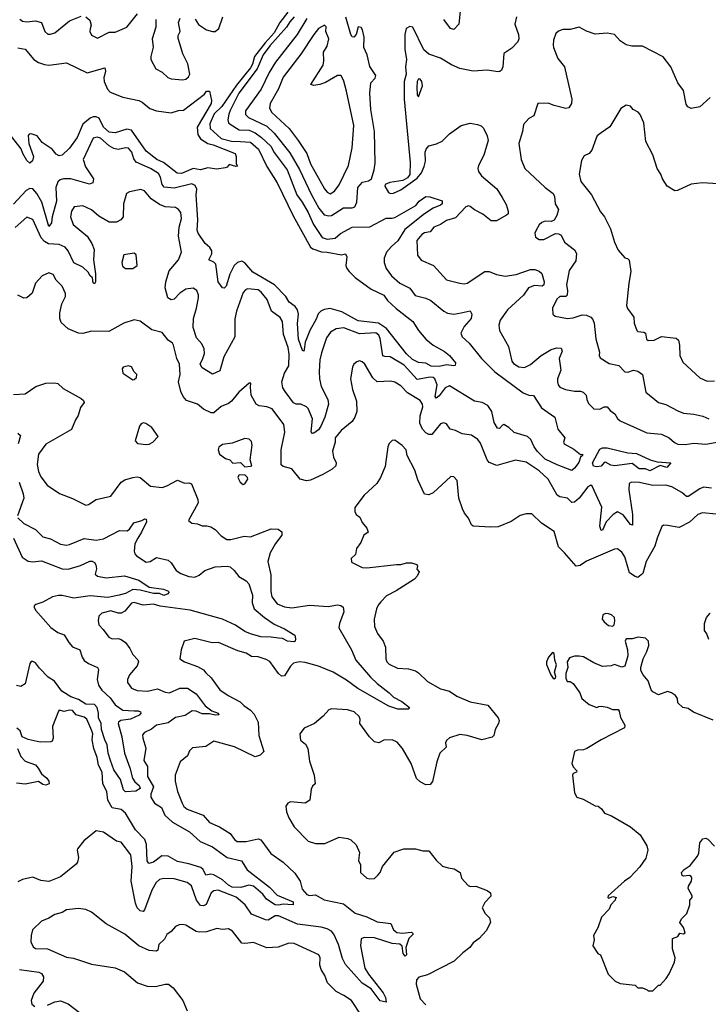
# Model space of a CAD drawing. Extents: x 2293878 to 2522763, y 823964 to 1006972.
# Tile 163 of 256: x 2347697 to 2352372, y 951079 to 957765. Entities that reach past the tile are written whole.
import ezdxf

# ---------------------------------------------------------------- set-up
doc = ezdxf.new("R2010")
doc.units = 0

msp = doc.modelspace()

# ---------------------------------------------------------------- linework, layer by layer
at = {"layer": '0CON20XD'}
for points in [[(2349517.7, 957815), (2349462.8, 957745), (2349425, 957675.6), (2349362.6, 957607.4), (2349290.7, 957515), (2349277.9, 957462.1), (2349265, 957438.3), (2349169, 957321), (2349068.7, 957175), (2349016.8, 957125), (2348986.9, 957056.9), (2348989.7, 957025), (2349065, 956958.4), (2349135, 956939.4), (2349195, 956937.6), (2349263.1, 956933.1), (2349317.2, 956885), (2349375, 956768.9), (2349445, 956657.9), (2349553.4, 956433.4), (2349670.3, 956220.3), (2349687.8, 956207.8), (2349745, 956187.6), (2349785, 956186.2), (2349882.5, 956167.5), (2349910, 956175), (2349917.5, 956155), (2349911.2, 956095), (2349918, 956075), (2349934, 956055), (2349974.7, 956014.7), (2350083.8, 955933.8), (2350168.4, 955895), (2350195, 955858.4), (2350253.1, 955803.1), (2350365.7, 955715), (2350404, 955655), (2350454.3, 955594.3), (2350503.9, 955553.9), (2350580.9, 955510.9), (2350615, 955483.8), (2350656.7, 955435), (2350653.6, 955416.4), (2350645, 955413.3), (2350595, 955420.8), (2350545, 955410), (2350491.8, 955411.8), (2350455, 955432), (2350405, 955437.5), (2350365, 955456.6), (2350323.9, 955495), (2350188.2, 955668.2), (2350134.1, 955704.1), (2349995, 955720.9), (2349885, 955781), (2349805, 955803.2), (2349765, 955797.3), (2349740.7, 955785), (2349723.2, 955766.8), (2349709.1, 955730.9), (2349667.1, 955655), (2349635.3, 955575), (2349629.2, 955525), (2349625, 955514), (2349617.5, 955517.5), (2349588.8, 955595), (2349582.5, 955702.5), (2349589.8, 955765), (2349584.1, 955794.1), (2349567.8, 955817.8), (2349527, 955847), (2349503.7, 955885), (2349426, 955965), (2349280.1, 956050.1), (2349225, 956113.3), (2349205, 956124.4), (2349175, 956116.5), (2349154.1, 956095.9), (2349122.7, 956037.3), (2349097.9, 955955), (2349085, 955941.4), (2349073.5, 955943.5), (2349044.5, 955985), (2349027.5, 956105), (2349015, 956118.1), (2348982, 956135), (2349000.9, 956175), (2349001.1, 956195), (2348988.3, 956218.3), (2348955.8, 956245.8), (2348908.1, 956315), (2348900.9, 956335), (2348905.3, 956405), (2348895.4, 956574.6), (2348899.5, 956615), (2348889.4, 956639.4), (2348865, 956650.4), (2348745, 956620), (2348677.6, 956627.6), (2348663.4, 956645), (2348651.8, 956695), (2348639.6, 956719.6), (2348585, 956754.7), (2348487.3, 956797.3), (2348470.8, 956820.8), (2348459.1, 956865), (2348435, 956892.9), (2348415, 956894.4), (2348365, 956883.9), (2348335, 956890), (2348305, 956907.1), (2348245, 956960.5), (2348223.2, 956966.8), (2348195, 956960), (2348127.5, 956815), (2348143.2, 956765), (2348197.8, 956685), (2348193.1, 956656.9), (2348171.1, 956648.9), (2348045, 956683.2), (2347995, 956683.2), (2347972.4, 956677.6), (2347955.3, 956664.7), (2347943.2, 956625), (2347946.5, 956533.5), (2347916.9, 956425), (2347913.8, 956385), (2347895, 956359.4), (2347847.7, 956525), (2347812.5, 956585), (2347785, 956616.5), (2347765, 956617.7), (2347740, 956605), (2347655, 956513.1)], [(2350690, 957845), (2350677.5, 957735), (2350645, 957698), (2350622, 957705), (2350577.5, 957765)], [(2349561.1, 957785), (2349530.1, 957749.9), (2349509.4, 957715), (2349395, 957586.1), (2349350.4, 957525), (2349310, 957430), (2349185, 957266.1), (2349127, 957147), (2349116.6, 957123.4), (2349110.8, 957085), (2349115.4, 957065.4), (2349124.9, 957054.9), (2349187.5, 957017.5), (2349255, 957013.9), (2349295, 956996.2), (2349338.5, 956965), (2349402.5, 956905), (2349424, 956864), (2349512, 956745), (2349578.7, 956575), (2349615, 956525.7), (2349655.8, 956455), (2349691.1, 956375), (2349750, 956285), (2349785, 956275.2), (2349839.1, 956280.9), (2349875, 956311.9), (2349955, 956356.7), (2350075, 956357.5), (2350185, 956417.1), (2350225, 956416.2), (2350245, 956422.2), (2350386.2, 956503.8), (2350408.5, 956531.5), (2350455, 956563.1), (2350482.6, 956562.6), (2350565.5, 956535.5), (2350565.6, 956515), (2350555, 956505.7), (2350505, 956483.8), (2350444.4, 956445.6), (2350311, 956339), (2350265, 956262.1), (2350222, 956225), (2350188.5, 956185), (2350171.5, 956145), (2350170.5, 956115), (2350184.2, 956075), (2350222.5, 956025), (2350277.5, 955975), (2350345, 955940.8), (2350382.2, 955892.2), (2350455, 955872.7), (2350487.6, 955857.6), (2350575.8, 955785.8), (2350601.9, 955771.9), (2350645, 955764.7), (2350693.7, 955773.7), (2350755, 955788), (2350767.5, 955765), (2350761.5, 955735), (2350715, 955680.6), (2350691.1, 955635), (2350700.5, 955610.5), (2350747.7, 955567.7), (2350833.6, 955465), (2350923.2, 955373.2), (2351115, 955231.8), (2351155, 955216), (2351185, 955212), (2351240, 955130), (2351330, 955065), (2351351.1, 954985), (2351398, 954925), (2351390, 954895), (2351394.5, 954885), (2351459.2, 954849.2), (2351505, 954812.5), (2351517.5, 954815), (2351517.5, 954805), (2351505, 954793.3), (2351492.4, 954757.6), (2351465, 954720), (2351445, 954703.1), (2351347.1, 954742.9), (2351265, 954781.2), (2351213.7, 954833.7), (2351190.4, 954865), (2351166.8, 954915), (2351145, 954935.2), (2351055, 954960.7), (2351017.8, 954995), (2350985, 955015.2), (2350975, 955012), (2350955, 954989.3), (2350941.2, 954991.2), (2350918.9, 955028.9), (2350902.3, 955105), (2350875, 955145.2), (2350836, 955165), (2350785.3, 955175.3), (2350615, 955279.2), (2350585.3, 955265), (2350545, 955209.6), (2350523.9, 955193.9), (2350517.1, 955207.1), (2350530.5, 955285), (2350515, 955325.3), (2350504.4, 955334.4), (2350485, 955338.3), (2350395, 955322.5), (2350307.7, 955417.7), (2350212, 955475), (2350175, 955476.7), (2350163.2, 955483.2), (2350145, 955599.2), (2350135, 955621.8), (2350115, 955637.6), (2350005, 955632.6), (2349898.5, 955671.5), (2349844.6, 955665.4), (2349807.8, 955642.2), (2349781.1, 955605), (2349745, 955503.3), (2349735.4, 955454.6), (2349730.6, 955375), (2349732.5, 955325), (2349744.7, 955274.7), (2349788.2, 955185), (2349793.5, 955155), (2349767.6, 955065), (2349742.1, 955005), (2349725, 954979.6), (2349695, 954956.4), (2349685, 954955.4), (2349675.3, 954965.3), (2349686, 955055), (2349656.5, 955125), (2349645, 955136.7), (2349605, 955153.1), (2349574.5, 955154.5), (2349555, 955162.9), (2349498.9, 955238.9), (2349483.1, 955265), (2349476.5, 955305), (2349495, 955363.8), (2349525.4, 955414.6), (2349525.8, 955494.2), (2349519.4, 955539.4), (2349488, 955628), (2349480.9, 955715), (2349465, 955743.3), (2349405.8, 955785.8), (2349377.1, 955865), (2349336.5, 955915), (2349315, 955929.6), (2349243.7, 955936.3), (2349229.2, 955930.8), (2349215, 955912.5), (2349169.1, 955785), (2349157.2, 955732.8), (2349157.7, 955612.3), (2349081.8, 955475), (2349055, 955380), (2349005, 955358), (2348935, 955401.4), (2348922.9, 955425), (2348941.1, 955465), (2348951.4, 955498.6), (2348949.2, 955529.2), (2348933.6, 955563.6), (2348898.1, 955605), (2348875.5, 955675), (2348876.2, 955735), (2348897.5, 955805), (2348910, 955875), (2348910.4, 955895), (2348898.9, 955925), (2348875, 955942.2), (2348825, 955934.5), (2348785, 955908.8), (2348745, 955867.1), (2348725, 955861.8), (2348703.6, 955875), (2348684.5, 955945), (2348689.1, 955985), (2348710.7, 956059.3), (2348775.2, 956134.8), (2348794.4, 956185), (2348774.2, 956295), (2348780.5, 956355), (2348796.6, 956415), (2348791.2, 956455), (2348776, 956476), (2348755, 956488.5), (2348685, 956494), (2348645, 956510.7), (2348589, 956549), (2348545, 956602.9), (2348518.3, 956611.7), (2348443.1, 956596.9), (2348423.1, 956585), (2348401.8, 956515), (2348398.5, 956425), (2348384.2, 956405), (2348355, 956390.9), (2348305, 956389.6), (2348235, 956431.5), (2348185, 956474.5), (2348125, 956501.8), (2348066.5, 956493.5), (2348047.5, 956465), (2348042.3, 956425), (2348060, 956375), (2348155.3, 956295.3), (2348186.4, 956245), (2348202.9, 956205), (2348198.5, 956135), (2348211.4, 956038.6), (2348211.4, 955985), (2348205, 955970), (2348195, 955978.8), (2348190.8, 956010.8), (2348175, 956024.4), (2348161.1, 956051.1), (2348125, 956085.4), (2348064.7, 956114.7), (2348025.2, 956195.2), (2348005, 956220.9), (2347965, 956237.7), (2347892.7, 956242.7), (2347865, 956258.8), (2347843.5, 956283.5), (2347785, 956408.6), (2347745, 956424.2), (2347665, 956353.1)], [(2347697.4, 957767.4), (2347715, 957755.4), (2347745, 957751.1), (2347805, 957757.1), (2347845, 957745.6), (2347868.1, 957685), (2347887.3, 957667.3), (2347905, 957665.5), (2347935, 957676.4), (2348035, 957757.1), (2348115, 957788.6)], [(2348145, 957784), (2348172.1, 957762.1), (2348182.5, 957727.5), (2348175, 957702.5), (2348172.5, 957685), (2348185, 957660), (2348225, 957640), (2348305, 957679.2), (2348345, 957680.6), (2348425, 957713.1), (2348496.1, 957803.9)], [(2348622, 957765), (2348621.3, 957715), (2348595.7, 957635), (2348602.7, 957577.3), (2348586.7, 957515), (2348587.5, 957495), (2348622, 957432), (2348665, 957408), (2348702, 957372), (2348725, 957362.5), (2348805, 957355.6), (2348825, 957361.4), (2348843.3, 957376.7), (2348852.7, 957395), (2348838, 957465), (2348805, 957532.5), (2348787, 957593), (2348773.9, 957636.1), (2348773.3, 957656.7), (2348785.7, 957684.3), (2348775.6, 957745), (2348785.4, 957775)], [(2348888.4, 957768.4), (2348912, 957732), (2348964.7, 957694.7), (2349005, 957683.8), (2349025, 957685.5), (2349049.5, 957705), (2349076.1, 957785)], [(2349646.6, 957773.4), (2349581.3, 957665), (2349434, 957476), (2349390, 957405), (2349337, 957293), (2349230, 957145), (2349231, 957121), (2349249.6, 957099.6), (2349375, 957041.1), (2349425, 956993.4), (2349531.1, 956861.1), (2349597.2, 956747.2), (2349677.7, 956575), (2349727.2, 956485), (2349765, 956440), (2349795, 956432.3)], [(2349795, 956432.3), (2349815, 956434.5), (2349895, 956487.5), (2349955, 956486.2), (2349972, 956495), (2349985.4, 956525), (2349993.8, 956625), (2350025, 956662), (2350065, 956670), (2350085, 956684.3), (2350104.7, 956745), (2350110.4, 956789.6), (2350105.2, 957005), (2350080.4, 957155), (2350073.2, 957266.8), (2350080, 957335), (2350111.3, 957368.7), (2350115.3, 957385), (2350075, 957447.5), (2350055.3, 957525.3), (2350034.5, 957575), (2350036.5, 957645), (2350025, 957695.8), (2350015, 957712.5), (2349995, 957717.1), (2349980.6, 957665), (2349965, 957645.8), (2349955, 957647.5), (2349944.2, 957664.2), (2349911.7, 957781.7)], [(2351069.4, 957785), (2351058.1, 957735), (2351083.8, 957665), (2351086.1, 957633.9), (2351080, 957615), (2351038.9, 957571.1), (2350984.5, 957535.5), (2350976.4, 957443.6), (2350968.7, 957421.3), (2350957.9, 957412.1), (2350945, 957410.8), (2350871.7, 957421.7), (2350775, 957415.6), (2350685, 957433.5), (2350628.6, 957458.6), (2350555, 957504.5), (2350475, 957530.4), (2350440.9, 957560.9), (2350366.2, 957715), (2350345, 957718.1), (2350321.4, 957705), (2350310.8, 957665), (2350312.2, 957565), (2350322.5, 957495), (2350316.1, 957445), (2350320.8, 957395), (2350307.5, 957345), (2350307.4, 957225), (2350348, 956795), (2350346.6, 956713.4), (2350329.9, 956690.1), (2350298.3, 956671.7), (2350209.7, 956660.3), (2350178.8, 956645), (2350176.7, 956635), (2350201.7, 956591.7), (2350215, 956584), (2350235, 956585.8), (2350285, 956609.2), (2350395, 956687.9), (2350425.2, 956724.8), (2350442.4, 956767.6), (2350451.2, 956805), (2350450.4, 956865), (2350456.9, 956885), (2350475, 956908.6), (2350527.9, 956922.1), (2350565, 956939.5), (2350615, 956989.4), (2350695, 957046.9), (2350755, 957061.4), (2350805, 957054), (2350830, 957045), (2350847, 957027), (2350872, 956975), (2350877.1, 956945), (2350848.9, 956845), (2350811.5, 956775), (2350807.3, 956755), (2350811.5, 956735), (2350832.9, 956705), (2350936, 956616), (2350973, 956557), (2350998.9, 956508.9), (2351014.2, 956465), (2351014, 956446), (2351002.9, 956437.1), (2350935, 956400), (2350897.9, 956397.9), (2350841.4, 956445), (2350784.1, 956474.1), (2350755, 956496.7), (2350745, 956500.6), (2350726.2, 956495), (2350655, 956420), (2350595, 956402.2), (2350555, 956374.1), (2350508.6, 956355), (2350485, 956323.1), (2350445, 956317.3), (2350427.9, 956305), (2350393.1, 956265), (2350396.8, 956166.8), (2350422.2, 956132.2), (2350507.5, 956095), (2350595, 955999.2), (2350685.8, 955975.8), (2350715, 955971.4), (2350735, 955975.7), (2350855, 956055.5), (2350885, 956055.5), (2350935, 956033.5), (2350993.6, 956023.6), (2351068.8, 956035), (2351165, 956067.8), (2351195, 956068.9), (2351225, 956056.5), (2351241.9, 956041.9), (2351257.9, 955985), (2351254.7, 955965.3), (2351245, 955954.7), (2351191.3, 955958.7), (2351151.4, 955945), (2351117.3, 955895), (2351008.1, 955795), (2350960, 955725), (2350951.2, 955691.2), (2350955.6, 955655), (2351015.4, 955545), (2351038.9, 955445), (2351049.8, 955429.8), (2351085, 955406.7), (2351125, 955402.2), (2351165, 955422.5), (2351238.1, 955485), (2351305.8, 955525), (2351345, 955537.1), (2351374.5, 955534.5), (2351380, 955515), (2351360.9, 955465), (2351370.9, 955385), (2351349.4, 955325), (2351348.6, 955305), (2351352.9, 955285), (2351365, 955269.2), (2351402.6, 955252.6), (2351465, 955241.9), (2351505, 955241.9), (2351523.3, 955235), (2351542.5, 955215), (2351547.1, 955185), (2351559.3, 955159.3), (2351595, 955122.5), (2351635, 955120), (2351665, 955135.4), (2351685, 955135.7), (2351705, 955110.8), (2351737.9, 955087.9), (2351756.6, 955056.6), (2351775, 955040.8), (2351955, 954959.2), (2352055, 954950.3), (2352106.1, 954926.1), (2352143.3, 954893.3), (2352165, 954882.7), (2352215, 954880.4), (2352275, 954888.5), (2352355, 954881.3), (2352445, 954898.2)], [(2349805, 956583.1), (2349835, 956601.2), (2349865, 956643.5), (2349928.8, 956775), (2349953.3, 956895), (2349965.2, 957045.2), (2349915, 957280), (2349897.4, 957347.4), (2349881.7, 957381.7), (2349875, 957386.7), (2349855, 957385.4), (2349772.5, 957337.5), (2349735, 957324.3), (2349695, 957317.7), (2349674.4, 957325), (2349757.3, 957455), (2349762.1, 957485), (2349758.8, 957545), (2349783.5, 957585), (2349795.6, 957635), (2349776.4, 957685), (2349776.9, 957716.9), (2349766.9, 957726.9), (2349726.5, 957705), (2349694, 957664), (2349605, 957530.8), (2349486.9, 957375), (2349453.2, 957295), (2349398.2, 957195), (2349392.3, 957165), (2349409.6, 957135), (2349526.5, 957026.5), (2349588.3, 956945), (2349645.8, 956855.8), (2349671.9, 956785), (2349766.8, 956616.8), (2349785, 956592.7), (2349805, 956583.1)], [(2352385, 957236.7), (2352315, 957172.5), (2352255, 957162.5), (2352233.6, 957173.6), (2352221.7, 957191.7), (2352204, 957285), (2352165.5, 957335.5), (2352117.5, 957445), (2352065, 957512.5), (2351925, 957584.2), (2351854.2, 957584.2), (2351815, 957594), (2351775, 957622), (2351735, 957664.3), (2351685, 957674.2), (2351605, 957665.7), (2351545, 957685.8), (2351495, 957713.1), (2351435, 957698.9), (2351385, 957697.1), (2351355, 957686.2), (2351338.3, 957671.7), (2351322, 957625), (2351320, 957595), (2351321.2, 957575), (2351351.4, 957501.4), (2351395.6, 957445.6), (2351445.7, 957225), (2351444, 957195), (2351425, 957166.7), (2351405, 957162.5), (2351325, 957181.5), (2351285, 957198.2), (2351213.9, 957196.1), (2351187.5, 957112.5), (2351155, 957093.3), (2351118.1, 957051.9), (2351111.9, 957005), (2351086.7, 956925), (2351101.4, 956815), (2351126.7, 956755), (2351265, 956625.7), (2351319.2, 956585), (2351327.5, 956565), (2351332, 956515), (2351356, 956475), (2351344, 956435), (2351326.7, 956403.3), (2351305, 956394.2), (2351265, 956395.6), (2351242.4, 956387.6), (2351225, 956372.5), (2351202.7, 956335), (2351195.6, 956315), (2351198.9, 956288.9), (2351225, 956272.2), (2351255, 956272.9), (2351335, 956312), (2351355, 956311.2), (2351372.5, 956302.5), (2351395.8, 956255), (2351465, 956201.4), (2351477.7, 956177.7), (2351472.9, 956127.1), (2351428.8, 956061.2), (2351409.4, 955965), (2351416.9, 955925), (2351414.2, 955895), (2351404.3, 955885.7), (2351365, 955884.3), (2351345, 955866), (2351314, 955805), (2351317.5, 955765), (2351332, 955752), (2351415.8, 955735.8), (2351455, 955739.4), (2351515, 955760.6), (2351545, 955757.8), (2351574, 955745), (2351588.5, 955728.5), (2351596.5, 955705), (2351608.7, 955598.7), (2351634, 955506), (2351631.2, 955485), (2351638.3, 955468.3), (2351699.1, 955429.1), (2351765, 955415.8), (2351805, 955374.3), (2351825, 955372.2), (2351865.5, 955385.5), (2351895, 955377.5), (2351925.8, 955355), (2351948.1, 955235), (2352035, 955164.3), (2352085, 955152.5), (2352165, 955108), (2352205, 955093.1), (2352275, 955086.7), (2352335, 955073.3), (2352375, 955053.5)], [(2347685, 957574.2), (2347735, 957564.4), (2347792.7, 957495), (2347824.8, 957474.8), (2347865, 957461.1), (2347895, 957455.4), (2348015, 957470.8), (2348155, 957403.8), (2348275, 957436.7), (2348280, 957415), (2348275.6, 957394.4), (2348268.3, 957371.7), (2348270.3, 957345), (2348292.4, 957292.4), (2348312.1, 957272.1), (2348397.9, 957237.9), (2348505, 957216.1), (2348527.7, 957205), (2348581.2, 957161.2), (2348625, 957144.8), (2348725, 957131.4), (2348775, 957148), (2348809.9, 957150.1), (2348952, 957258), (2348965, 957280), (2348985, 957280), (2348999.5, 957215), (2348997.9, 957195), (2348902.2, 957035), (2348906.5, 956985), (2348925.4, 956955.4), (2348973.8, 956923.8), (2349010, 956915), (2349160, 956855), (2349167.5, 956835), (2349167, 956787), (2349175, 956770), (2349165, 956767.5), (2349118.3, 956781.7), (2349105, 956762.5), (2349091.7, 956758.3), (2349035, 956749.6), (2348975, 956758.5), (2348925, 956744.3), (2348875, 956754.2), (2348795, 956721), (2348765, 956722.7), (2348674.1, 956794.1), (2348628, 956815), (2348555, 956872.2), (2348455, 957013.6), (2348425, 957021.7), (2348345, 956995.4), (2348305, 957000.3), (2348266.4, 957035), (2348237.1, 957095), (2348215, 957105.2), (2348195, 957105.2), (2348175, 957096.5), (2348126.5, 957055), (2348086.7, 956965), (2348035, 956892.5), (2347985, 956844), (2347965, 956841.2), (2347945, 956852), (2347917.1, 956885), (2347850.1, 956930.1), (2347816.3, 956976.3), (2347775, 956990.6), (2347761.9, 956988.1), (2347755, 956978.8), (2347759.7, 956925), (2347790.8, 956835), (2347783.5, 956806.5), (2347765, 956790.6), (2347745, 956807.5), (2347717.3, 956855), (2347707.2, 956887.2), (2347625, 956990.9)], [(2350405, 957240), (2350431.9, 957315), (2350426.5, 957345), (2350415, 957360), (2350405, 957362.5), (2350394.7, 957345), (2350392.5, 957305), (2350396.7, 957255), (2350405, 957240)], [(2352715, 956632.5), (2352334.1, 956655.9), (2352255, 956647.5), (2352164.3, 956605.7), (2352145, 956603.3), (2352094.1, 956634.1), (2352061.1, 956685), (2352050.6, 956715), (2352025.6, 956755), (2351996.1, 956846.1), (2351948.3, 956938.3), (2351934.2, 957065), (2351910.6, 957120.6), (2351896.8, 957136.8), (2351863.3, 957155), (2351845, 957177.5), (2351815, 957183.3), (2351778.3, 957161.7), (2351703, 957037), (2351644.4, 956995.6), (2351618.8, 956975), (2351610.5, 956959.5), (2351582.3, 956877.7), (2351563, 956857), (2351530.3, 956839.7), (2351511.3, 956808.7), (2351496.2, 956715), (2351507.1, 956665), (2351578.6, 956575), (2351640.4, 956460.4), (2351667.8, 956425), (2351708.6, 956345), (2351736.2, 956255), (2351760.3, 956200.3), (2351805, 956147.5), (2351823.6, 956143.6), (2351835, 956132.5), (2351846.7, 956055), (2351831.9, 955975), (2351817.5, 955825), (2351823, 955803), (2351866.7, 955745), (2351868.8, 955705), (2351888, 955655), (2351895, 955648), (2351935, 955644), (2351945, 955636.2), (2351953.1, 955595), (2351965, 955585.6), (2352005, 955589.2), (2352055, 955614.3), (2352135, 955604.3), (2352155, 955602), (2352169.5, 955589.5), (2352178, 955555), (2352178.6, 955485), (2352199.3, 955439.3), (2352315, 955332.5), (2352365, 955310)], [(2348465, 956074.3), (2348494.2, 956095.8), (2348488.3, 956168.3), (2348475, 956178.8), (2348405, 956168.1), (2348390, 956115), (2348395, 956090), (2348415.8, 956075.8), (2348465, 956074.3)], [(2352395, 954583.6), (2352340.7, 954589.3), (2352315, 954579.5), (2352235, 954527.3), (2352225, 954527.5), (2352192.9, 954555), (2352125, 954592.8), (2352085, 954604.2), (2351995, 954602.4), (2351905, 954622.7), (2351850, 954625), (2351834.3, 954615), (2351832.3, 954572.3), (2351858.9, 954405), (2351857, 954333), (2351845, 954336.7), (2351795, 954403.3), (2351755, 954423.2), (2351725.5, 954405), (2351679.6, 954355), (2351655, 954297.8), (2351645, 954295.6), (2351636.2, 954325), (2351650.6, 954455), (2351585, 954597.5), (2351575, 954602.9), (2351555, 954591.8), (2351495.2, 954514.8), (2351465, 954488.9), (2351445.7, 954485.7), (2351415.4, 954515.4), (2351365, 954524.5), (2351346, 954536), (2351285, 954645.5), (2351225, 954701.2), (2351135, 954759.4), (2351064.4, 954774.4), (2350985, 954751.5), (2350937.3, 954737.3), (2350885, 954757.5), (2350871.4, 954775), (2350825, 954889.2), (2350806.9, 954915), (2350763.8, 954943.8), (2350701.7, 954951.7), (2350655, 954976), (2350620, 954985), (2350595, 955020), (2350575, 955026.2), (2350555, 955020), (2350495, 954947.5), (2350475, 954948.5), (2350455, 954958.9), (2350431.2, 954985), (2350413.8, 955025), (2350415.3, 955075), (2350434, 955135), (2350430.8, 955155), (2350415, 955178.6), (2350330.5, 955230.5), (2350285, 955278.1), (2350244.3, 955304.3), (2350215, 955310.6), (2350123.3, 955305), (2350095, 955333.8), (2350041.2, 955425), (2350021.2, 955441.2), (2350005, 955447.5), (2349985, 955442.5), (2349964.5, 955425.5), (2349956, 955405), (2349943.3, 955325), (2349955.9, 955254.1), (2349984.6, 955174.6), (2349986.2, 955105), (2349972.5, 955065), (2349954.2, 955035.8), (2349879.2, 954975), (2349838, 954925), (2349839.2, 954895), (2349820.6, 954835), (2349826.9, 954795), (2349846, 954756), (2349843.3, 954735), (2349817.5, 954712.5), (2349755, 954676.9), (2349672.1, 954637.9), (2349645, 954633.2), (2349601.4, 954645), (2349545.4, 954715.4), (2349485, 954731.3), (2349471.6, 954741.6), (2349471.1, 954845), (2349497.9, 954965), (2349490.9, 955015), (2349411.9, 955121.9), (2349375.3, 955135.3), (2349322, 955142), (2349301.4, 955155), (2349267.8, 955215), (2349265, 955270), (2349266.4, 955296.4), (2349255, 955297.5), (2349185, 955235.8), (2349135, 955174.3), (2349115, 955159.4), (2349065, 955138.1), (2349015, 955095.5), (2348996.1, 955096.1), (2348945, 955119.2), (2348903.4, 955153.4), (2348829.8, 955179.8), (2348806.7, 955206.7), (2348791.1, 955241.1), (2348774.6, 955305), (2348785.3, 955355.3), (2348782.7, 955425), (2348762.9, 955465), (2348741.9, 955555), (2348735, 955567.5), (2348705, 955588), (2348665, 955640), (2348595, 955658.6), (2348515, 955717.1), (2348475, 955725.6), (2348405, 955703.6), (2348302.1, 955647.9), (2348185, 955650.4), (2348125, 955633.6), (2348095, 955635.5), (2348025, 955664.6), (2347978.2, 955708.2), (2347970.4, 955735), (2347968.8, 955775), (2347982.9, 955835), (2348007.1, 955885), (2348008.6, 955905), (2347984.4, 955955), (2347944.3, 955995), (2347923.3, 956035), (2347895, 956046.7), (2347850, 956025), (2347803.8, 955975), (2347782.3, 955907.7), (2347745, 955876.2), (2347725, 955874.2), (2347685, 955893.1)], [(2348465, 955320), (2348475, 955322.5), (2348490, 955335), (2348492.5, 955355), (2348475, 955372.5), (2348455, 955407.5), (2348435, 955413.3), (2348400, 955405), (2348392.5, 955395), (2348397.5, 955365), (2348465, 955320)], [(2347655, 955220), (2347735, 955223.3), (2347805.7, 955274.3), (2347875, 955297.5), (2347935, 955299.5), (2347955, 955294.4), (2347991.2, 955261.2), (2348115, 955192.5), (2348129.8, 955179.8), (2348134.2, 955165), (2348108.9, 955131.1), (2348094, 955076), (2348075, 955048), (2348048.9, 954981.1), (2347875, 954882.5), (2347823.8, 954815), (2347816, 954745), (2347823.6, 954696.4), (2347840.3, 954660.3), (2347884.4, 954604.4), (2347966.5, 954546.5), (2348055, 954514.3), (2348145, 954468.6), (2348165, 954472.9), (2348215, 954507.5), (2348315, 954530), (2348386.5, 954625), (2348410.1, 954639.9), (2348465, 954656.6), (2348495, 954660.6), (2348515, 954656), (2348585, 954596.2), (2348665, 954587.7), (2348695, 954599.6)], [(2352365, 955310), (2352415, 955312)], [(2348555, 954880), (2348575, 954883.3), (2348600, 954895), (2348637.5, 954935), (2348593.3, 954995), (2348553.6, 955023.6), (2348535, 955026.7), (2348520.5, 955019.5), (2348510, 955005), (2348480, 954905), (2348497, 954887), (2348555, 954880)], [(2347685, 954957.1), (2347701.7, 954941.7), (2347685.6, 954884.4)], [(2349225, 954728.6), (2349265, 954732), (2349272.5, 954735), (2349262.5, 954775), (2349275.8, 954875), (2349269.7, 954899.7), (2349255, 954916), (2349225, 954922), (2349139.7, 954890.3), (2349075, 954880), (2349048.8, 954861.2), (2349044.2, 954845), (2349054.5, 954814.5), (2349095, 954785.8), (2349123.3, 954775), (2349144.2, 954754.2), (2349195, 954756.9), (2349225, 954728.6)], [(2352425, 954406), (2352333.4, 954416.6), (2352302, 954405), (2352245, 954352.2), (2352175, 954315.6), (2352095, 954331.2), (2352068.3, 954331.7), (2352057, 954323), (2352024.2, 954245), (2352009.4, 954190.6), (2351950, 954085), (2351926.9, 954003.1), (2351895, 953977.5), (2351875, 953983.3), (2351838.3, 954008.3), (2351806.4, 954116.4), (2351785, 954148.8), (2351755, 954172), (2351735, 954170), (2351545, 954087.3), (2351501.7, 954058.3), (2351475, 954054), (2351396.7, 954145), (2351355, 954184.2), (2351325, 954290), (2351238.8, 954345), (2351175, 954408.8), (2351135, 954408.8), (2351095, 954398.8), (2351035, 954356.2), (2350945, 954322), (2350895, 954319.2), (2350775, 954326), (2350763.6, 954333.6), (2350745, 954380), (2350716, 954415), (2350702.7, 954442.7), (2350678.6, 954515), (2350666.2, 954635), (2350645, 954660), (2350625, 954662.5), (2350505, 954551.2), (2350475, 954538.8), (2350445, 954543.3), (2350401.1, 954641.1), (2350380.9, 954705), (2350328.6, 954805), (2350320.8, 954845), (2350294.2, 954874.2), (2350245, 954910), (2350225, 954906.7), (2350205, 954887.5), (2350196.2, 954865), (2350179.1, 954730.9), (2350147.1, 954655), (2350120.8, 954615), (2350036.2, 954535), (2349973, 954453), (2349972.5, 954425), (2349982.5, 954405), (2350006, 954386), (2350021.2, 954351.2), (2350055, 954312.5), (2350062.5, 954285), (2350034.4, 954265.6), (2350013.8, 954215), (2349983.3, 954175), (2349975.9, 954134.1), (2349947.5, 954105), (2349950.7, 954080.7), (2350022.5, 954045), (2350055, 954042.5), (2350255, 954066), (2350285, 954064.2), (2350324.2, 954075.8), (2350357.3, 954077.3), (2350392.5, 954065), (2350397.5, 954055), (2350392.5, 954032.5), (2350410, 954015), (2350396.7, 953985), (2350377.5, 953965), (2350253.3, 953886.7), (2350186.6, 953853.4), (2350148.5, 953811.5), (2350129.8, 953790.2), (2350118.9, 953765), (2350104.3, 953695), (2350106, 953645), (2350126.8, 953596.8), (2350164.4, 953545), (2350180, 953505), (2350183.1, 953425), (2350190.6, 953405), (2350205, 953389.4), (2350262.4, 953362.4), (2350337.2, 953357.2), (2350383.6, 953343.6), (2350405, 953330), (2350465, 953271.4), (2350555, 953220), (2350615, 953205.6), (2350665, 953170.6), (2350755, 953132.9), (2350875, 953110), (2350945.8, 953025), (2350952, 953005), (2350948.8, 952985), (2350924.2, 952945), (2350915.9, 952904.1), (2350905, 952893.3), (2350835, 952874.3), (2350735, 952904.5), (2350685, 952910.9), (2350615, 952888.1), (2350595, 952870.8)], [(2351975, 954702), (2351945.7, 954715.7), (2351903.3, 954715), (2351855, 954750), (2351734.6, 954734.6), (2351710.5, 954740.5), (2351675, 954760), (2351665, 954757.5), (2351645, 954733.8), (2351615, 954727.5), (2351593.8, 954733.8), (2351586.9, 954755), (2351635, 954847.9), (2351655, 954858.2), (2351685, 954856.9), (2351825, 954824.5), (2351885, 954820), (2351977, 954777), (2352025, 954762), (2352117.5, 954755), (2352090, 954725), (2352045, 954736.7), (2351975, 954702)], [(2349215, 954607.5), (2349225, 954612.5), (2349246.7, 954645), (2349243.3, 954655), (2349225, 954673.3), (2349185, 954672.5), (2349177.5, 954655), (2349194, 954624), (2349215, 954607.5)], [(2347694.3, 954624.3), (2347720, 954545), (2347723.9, 954515), (2347681.1, 954395)], [(2348695, 954599.6), (2348768.3, 954638.3), (2348815, 954618), (2348845, 954620.8), (2348862.4, 954612.4), (2348907.4, 954507.4), (2348909.5, 954485), (2348843.3, 954365), (2348866.1, 954346.1), (2348905, 954342.5), (2348935, 954328.8), (2348968.3, 954328.3), (2348995, 954320), (2349025, 954302), (2349065, 954259.2), (2349103.3, 954235), (2349130, 954235), (2349221.5, 954258.5), (2349265, 954252.9), (2349405, 954307.5), (2349452.5, 954305), (2349476.5, 954286.5), (2349477.1, 954265), (2349432.7, 954207.3), (2349398.4, 954145), (2349381.8, 954085), (2349402.4, 953995), (2349403, 953883), (2349409.5, 953845), (2349445, 953798.9), (2349495, 953778.5), (2349545, 953772), (2349665, 953789.7), (2349790.6, 953779.4), (2349855, 953792.2), (2349877.6, 953787.6), (2349893.3, 953775), (2349896.9, 953745), (2349867.3, 953665), (2349862.7, 953635), (2349950, 953485), (2349979.1, 953415), (2350079.9, 953299.9), (2350125, 953257.3), (2350205.6, 953195), (2350235, 953164.5), (2350292.5, 953135), (2350343.8, 953095), (2350335, 953082.5), (2350265, 953083.9), (2350203.1, 953103.1), (2349992.4, 953222.4), (2349915, 953280.8), (2349825, 953334.2), (2349725, 953375.9), (2349635, 953400.7), (2349596.2, 953403.8), (2349555, 953394.4), (2349535, 953375.8), (2349495, 953310), (2349475, 953308), (2349455, 953324.2), (2349395, 953405.7), (2349371.1, 953421.1), (2349315, 953437.8), (2349270.9, 953440.9), (2349235, 953463.1), (2349178.9, 953478.9), (2349047.5, 953535), (2349004.2, 953534.2), (2348885, 953562), (2348813.8, 953545), (2348792.5, 953485), (2348783.3, 953425), (2348815, 953403.8), (2348905, 953372), (2348945, 953349.2), (2348960.5, 953330.5), (2348998, 953295), (2349056.2, 953215), (2349112, 953175), (2349193.8, 953133.8), (2349218.3, 953108.3), (2349265, 953075.7), (2349288, 953048), (2349315.4, 952995.4), (2349320.4, 952905), (2349355.6, 952795), (2349330.2, 952769.8), (2349295, 952759.1), (2349155, 952826.4), (2349015, 952866.7), (2348960.5, 952829.5), (2348870.3, 952819.7), (2348849.3, 952800.7), (2348836.2, 952765), (2348785.8, 952725), (2348751.4, 952635), (2348753.3, 952595), (2348768.6, 952525), (2348799.4, 952445), (2348811.5, 952421.5), (2348834.5, 952404.5), (2348943.2, 952363.2), (2348985, 952312.5), (2349053.8, 952283.8), (2349125, 952237.8), (2349155, 952197.5), (2349173.3, 952185), (2349235, 952183.8), (2349315, 952202.2), (2349335, 952196.2), (2349402, 952102), (2349486.7, 952045), (2349565, 951970), (2349600.5, 951915), (2349615, 951861.2), (2349645.6, 951825.6), (2349665, 951818.6), (2349705, 951823.1), (2349765, 951787.9), (2349895, 951762.1), (2349975, 951698.8), (2350055, 951671.8), (2350125, 951640), (2350181.5, 951631.5), (2350217.8, 951627.8), (2350234.3, 951585), (2350257.2, 951567.2), (2350295, 951562.3), (2350355, 951568.2), (2350363.8, 951565), (2350367.5, 951555), (2350339.6, 951525), (2350317.9, 951465), (2350322.9, 951415), (2350315, 951405.8), (2350300.5, 951425), (2350293.3, 951473.3), (2350276.9, 951486.9), (2350225, 951491), (2350105, 951529.6), (2350035, 951531.9), (2350015, 951522.5), (2350011.3, 951475), (2350040, 951325), (2350064.5, 951284.5), (2350165, 951156.7), (2350180.8, 951125), (2350185.9, 951094.1), (2350145, 951103.1), (2350083.9, 951185), (2350021.6, 951221.6), (2349909.8, 951349.8), (2349889.2, 951390.8), (2349861.7, 951485), (2349830.2, 951555), (2349815, 951574.7), (2349785, 951592.1), (2349743.6, 951603.6), (2349584.1, 951624.1), (2349455, 951680), (2349431.3, 951678.7), (2349385, 951649.6), (2349365, 951651.4), (2349271.7, 951691.7), (2349228.8, 951755), (2349166.4, 951806.4), (2349045, 951853.3), (2349015, 951849.6), (2348997.1, 951835), (2348962.3, 951757.7), (2348945, 951748.5), (2348925, 951750.5), (2348898.2, 951785), (2348864.1, 951884.1), (2348835, 951907.1), (2348745, 951931.8), (2348676.4, 951933.6), (2348645, 951927.5), (2348624.1, 951905), (2348594.3, 951855), (2348545, 951719.4), (2348535, 951708.8), (2348514.1, 951714.1), (2348495.2, 951735), (2348483.2, 951765), (2348454.2, 951915), (2348459.8, 952015), (2348452.5, 952095), (2348385, 952180.6), (2348355, 952187.1), (2348265, 952248.1), (2348215, 952256), (2348131.7, 952188.3), (2348090, 952135), (2348086.2, 952125), (2348096, 952075), (2348090, 952045), (2348080.3, 952029.7), (2347975, 951945.5), (2347895, 951912.5), (2347840.3, 951920.3), (2347785, 951942), (2347765, 951938), (2347715, 951926.2), (2347685, 951910)], [(2347685, 954383.1), (2347724.1, 954344.1), (2347803.8, 954303.8), (2347855, 954253.1), (2347905, 954238.6), (2347975, 954203.1), (2348015, 954197.5), (2348035, 954200.6), (2348135, 954242.3), (2348215, 954231.1), (2348265, 954239.3), (2348375, 954297.1), (2348427.5, 954295), (2348441.5, 954305), (2348471.2, 954348.8), (2348526.7, 954363.3), (2348546.1, 954376.1), (2348555, 954372.5), (2348556.9, 954355), (2348525, 954284.4), (2348498, 954245), (2348478.2, 954205), (2348473.4, 954156.6), (2348477.5, 954137.5), (2348490, 954125), (2348555, 954081.9), (2348583.6, 954086.4), (2348625, 954111.9), (2348705, 954094.4), (2348725, 954077.5), (2348760, 954025), (2348790, 954005), (2348845.5, 953984.5), (2348885, 953979.4), (2348915, 953992.5), (2348955, 954023.6), (2349025, 954050), (2349105, 954054.4), (2349125, 954050), (2349153.8, 954025), (2349184.1, 953984.1), (2349235, 953954.3), (2349251.9, 953935), (2349277.9, 953857.9), (2349274.4, 953805), (2349290, 953765), (2349358.8, 953705), (2349425, 953660.5), (2349495, 953629.5), (2349564, 953585), (2349569.5, 953560.5), (2349566.7, 953545), (2349558.8, 953541.2), (2349514.6, 953544.6), (2349482.1, 953562.1), (2349455, 953564.5), (2349405, 953572.9), (2349335, 953574.6), (2349265, 953594), (2349225, 953610.4), (2349163.1, 953653.1), (2349075, 953693.7), (2348855, 953755.2), (2348651.5, 953781.5), (2348605, 953795.8), (2348535, 953788.7), (2348475, 953808.2), (2348455, 953802.5), (2348410.8, 953749.2), (2348385.3, 953734.7), (2348365, 953734.6), (2348315, 953750.4), (2348255, 953735.6), (2348234.3, 953715), (2348228.8, 953685), (2348233.8, 953655), (2348264.6, 953624.6), (2348301.2, 953571.2), (2348325, 953561.1), (2348365, 953562.1), (2348385.9, 953555.9), (2348415.2, 953535.2), (2348444.2, 953494.2), (2348464.5, 953455), (2348498.7, 953418.7), (2348504.5, 953405), (2348495, 953377.5), (2348442.8, 953317.2), (2348428.6, 953285), (2348428.6, 953265), (2348455, 953225.7), (2348495, 953210), (2348564.5, 953204.5), (2348631.4, 953221.4), (2348685, 953199.2), (2348715, 953194), (2348785, 953225.3), (2348836.2, 953225), (2348895, 953186.9), (2348956.7, 953106.7), (2349001.4, 953071.4), (2349043.8, 953055), (2349050, 953045), (2349025, 953041.2), (2348985, 953051.8), (2348935, 953052.1), (2348895, 953068.6), (2348868.6, 953071.4), (2348820, 953040), (2348755, 953026.8), (2348705, 952991.1), (2348626.7, 952973.3), (2348592.2, 952947.8), (2348545, 952925.6), (2348531.1, 952908.9), (2348532.2, 952885), (2348552.2, 952817.8), (2348540.4, 952735), (2348564.8, 952694.8), (2348564.2, 952625), (2348604.7, 952555), (2348586.9, 952505), (2348587.2, 952485), (2348613.1, 952445), (2348658.8, 952415), (2348683.1, 952363.1), (2348735, 952315.3), (2348850.6, 952250.6), (2348921.6, 952185), (2349005, 952149.2), (2349105, 952076.7), (2349202.6, 952052.6), (2349241, 951991), (2349393.9, 951875), (2349445, 951819.1), (2349553.3, 951775), (2349553.3, 951755), (2349516.6, 951756.6), (2349485, 951760), (2349455, 951751.8), (2349430.8, 951755), (2349373.6, 951793.6), (2349347.8, 951827.8), (2349285, 951881.2), (2349252.7, 951887.3), (2349197.4, 951872.6), (2349140.4, 951875), (2349115, 951889), (2349075, 951925.2), (2349015, 951959.2), (2348995, 951963.2), (2348960.8, 951955), (2348941.9, 951995), (2348927.5, 952007.5), (2348845, 952032.9), (2348768.2, 952048.2), (2348705, 952084.6), (2348662.4, 952087.6), (2348605, 952043.6), (2348574, 952034), (2348562.9, 952052.9), (2348558.7, 952165), (2348547.2, 952197.2), (2348483, 952263), (2348415, 952376.5), (2348385, 952401.2), (2348324, 952414), (2348294.6, 952464.6), (2348288.6, 952525), (2348260.9, 952575), (2348257.1, 952655), (2348232.4, 952702.4), (2348222.5, 952755), (2348199.6, 952815), (2348188.4, 952875), (2348192.6, 952915), (2348187.6, 952935), (2348151.9, 953015), (2348135, 953028.5), (2348080, 953045), (2348055, 953073.6), (2348035, 953076.9), (2347997.9, 953067.9), (2347965, 953075.7), (2347960.2, 953069.8), (2347920.5, 952965), (2347924.2, 952885), (2347916.2, 952865), (2347908.6, 952861.4), (2347835, 952860), (2347755, 952878.1), (2347713.8, 952895), (2347700, 952935), (2347677.5, 952955)], [(2347653.8, 954243.8), (2347713.6, 954115), (2347755, 954087.9), (2347785, 954082.3), (2347845, 954091.1), (2347985, 954036), (2348025, 954032.7), (2348110.6, 954059.4), (2348172, 954088), (2348188.5, 954088.5), (2348205, 954079.5), (2348212.9, 954062.9), (2348218.4, 954035), (2348209.1, 953999.1), (2348225, 953986.4), (2348284.6, 953975.4), (2348407.4, 953987.4), (2348505, 953958.4), (2348575, 953910.9), (2348673.1, 953896.9), (2348707.5, 953885), (2348710, 953875), (2348701.8, 953865), (2348675, 953853.8), (2348645, 953869.4), (2348605, 953867.6), (2348515, 953892.1), (2348465, 953894.7), (2348415, 953868.4), (2348372.4, 953857.6), (2348295, 953840.2), (2348175, 953852.5), (2348065, 953836.1), (2347985, 953855.6), (2347960, 953855), (2347918.6, 953845), (2347855, 953809.6), (2347807, 953793), (2347796.2, 953785), (2347794.2, 953775), (2347804.3, 953755), (2347907.6, 953637.6), (2347955, 953603.3), (2347998.7, 953588.7), (2348030.4, 953535), (2348055, 953506.7), (2348105.3, 953485.3), (2348120.4, 953435), (2348135, 953412.7), (2348163.2, 953393.2), (2348226.2, 953365), (2348231.4, 953351.4), (2348222.3, 953285), (2348232.5, 953245), (2348255, 953212.8), (2348310.2, 953160.2), (2348345, 953112.5), (2348396.6, 953076.6), (2348475, 953072.6), (2348502.1, 953072.1), (2348517.5, 953065), (2348518.6, 953055), (2348508.3, 953041.7), (2348450, 953015), (2348383.4, 953006.6), (2348367.2, 952995), (2348364.8, 952985), (2348391.1, 952895), (2348408.9, 952785), (2348444.6, 952685), (2348462.2, 952615), (2348478.6, 952588.6), (2348507.3, 952565), (2348514.6, 952545.4), (2348485, 952526.9), (2348415, 952522.2), (2348402, 952535), (2348380.6, 952605), (2348335, 952671.5), (2348313.4, 952733.4), (2348298.2, 952785), (2348290.9, 952840.9), (2348274.9, 952874.9), (2348253.3, 952945), (2348249.5, 952985), (2348231.7, 953025), (2348232.1, 953055), (2348222.2, 953095), (2348205, 953115.2), (2348145, 953117.6), (2348095, 953147.9), (2348045, 953166.5), (2347981.9, 953205), (2347934, 953274), (2347891.1, 953301.1), (2347831.2, 953361.2), (2347805, 953397.5), (2347785, 953407.7), (2347774.1, 953405.9), (2347765, 953393.3), (2347733.3, 953255), (2347705, 953236.8), (2347675, 953243.1)], [(2351725, 953647.5), (2351732.5, 953655), (2351738.3, 953681.7), (2351736.2, 953705), (2351715, 953723.8), (2351695, 953731.2), (2351675, 953733.3), (2351656.1, 953723.9), (2351652.5, 953695), (2351665, 953676.2), (2351695, 953651.2), (2351725, 953647.5)], [(2352376.7, 953555), (2352363.6, 953593.6), (2352346.7, 953616.7), (2352346.7, 953665), (2352361.2, 953705), (2352386.2, 953735)], [(2352405, 953007.5), (2352272.3, 953062.3), (2352235, 953087.5), (2352200, 953095), (2352166.4, 953126.4), (2352163.3, 953155), (2352150, 953175), (2352122.5, 953195), (2352095, 953202), (2352035, 953180.8), (2351995, 953200.8), (2351984, 953215), (2351963.8, 953275), (2351930, 953315), (2351913.3, 953345), (2351913.3, 953365), (2351930, 953425), (2351955.8, 953475), (2351968.6, 953515), (2351966, 953545), (2351945, 953566), (2351897.3, 953572.7), (2351855, 953560), (2351815, 953560), (2351807.5, 953545), (2351823.3, 953485), (2351826.7, 953445), (2351806.1, 953373.9), (2351785, 953367.5), (2351735, 953386.2), (2351713, 953377), (2351655, 953373.3), (2351595, 953398), (2351525, 953437.5), (2351495, 953443.8), (2351465, 953443.3), (2351429.3, 953430.7), (2351413.8, 953405), (2351418, 953365), (2351405.8, 953325), (2351405, 953292.5), (2351415, 953270), (2351435, 953270), (2351455, 953257.5), (2351500, 953195), (2351513.3, 953155), (2351563.3, 953115), (2351615, 953093.3), (2351628.3, 953101.7), (2351645, 953102.5), (2351685, 953096), (2351721.7, 953081.7), (2351760, 953080), (2351768.3, 953068.3), (2351776.1, 953026.1), (2351806.4, 952973.6), (2351803.3, 952956.7), (2351644.3, 952875.7), (2351547.5, 952815), (2351525, 952807.5), (2351484.5, 952805.5), (2351463.8, 952795), (2351445.6, 952715), (2351455, 952692), (2351480, 952665), (2351477.5, 952655), (2351455, 952646), (2351451.4, 952635), (2351464.3, 952515), (2351480, 952485), (2351522.3, 952472.3), (2351605, 952427.5), (2351625, 952423.3), (2351647, 952407), (2351667.7, 952377.7), (2351715, 952358.8), (2351845, 952283.8), (2351909.5, 952229.5), (2351954.1, 952154.1), (2351961.2, 952125), (2351947.8, 952072.2), (2351908.5, 952011.5), (2351839.7, 951940.3), (2351803.8, 951915), (2351692.5, 951815), (2351690, 951805), (2351695, 951800), (2351725, 951810), (2351750, 951805), (2351741.7, 951798.3), (2351740, 951785), (2351710, 951755), (2351700, 951725), (2351648.3, 951671.7), (2351621.7, 951598.3), (2351593, 951547), (2351597, 951517), (2351587.5, 951475), (2351623.3, 951423.3), (2351640, 951415), (2351693, 951283), (2351740, 951235), (2351775, 951220), (2351875, 951210), (2351895, 951190), (2351925, 951190), (2351958.3, 951178.3), (2351965, 951170), (2351995, 951170)], [(2351325, 953290), (2351335, 953293.3), (2351338, 953305), (2351328.8, 953335), (2351341.4, 953385), (2351330, 953415), (2351325, 953460), (2351315, 953467.5), (2351287.5, 953435), (2351273.3, 953405), (2351273.6, 953386.4), (2351303.3, 953315), (2351317.5, 953295), (2351325, 953290)], [(2350595, 952870.8), (2350588.9, 952855), (2350592, 952825), (2350550, 952785), (2350528.1, 952725), (2350499.1, 952590.9), (2350485, 952571.2), (2350455, 952568.8), (2350415, 952588.6), (2350391.2, 952611.2), (2350355, 952713.8), (2350295.8, 952815), (2350259.3, 952859.3), (2350225, 952874), (2350168.3, 952871.7), (2350135, 952853.3), (2350105, 952861.2), (2350072, 952895), (2350006.2, 952985), (2350009.2, 953015), (2350002.7, 953032.7), (2349968.8, 953065), (2349922, 953078), (2349813.9, 953086.1), (2349795, 953077.5), (2349757.5, 953035), (2349697.5, 952985), (2349627.5, 952955), (2349598.8, 952915), (2349603.1, 952873.1), (2349636.7, 952845), (2349652.5, 952815), (2349665, 952730), (2349695.8, 952635), (2349702.5, 952575), (2349685, 952560), (2349675, 952540), (2349665.9, 952464.1), (2349634.2, 952445.8), (2349535, 952453.3), (2349517.5, 952445), (2349503.3, 952425), (2349508.8, 952385), (2349524, 952345), (2349560, 952285), (2349655.7, 952185.7), (2349705, 952170), (2349769.5, 952170.5), (2349865, 952214.3), (2349925.7, 952205.7), (2349945, 952196.7), (2349982.3, 952162.3), (2350005, 952110), (2349996.2, 952055), (2350010, 952025), (2350010, 951975), (2350055, 951936.2), (2350075, 951930), (2350105, 951933.8), (2350128.8, 951955), (2350143.8, 951975), (2350160, 952015), (2350238.5, 952111.5), (2350305, 952134), (2350384.2, 952134.2), (2350435, 952122), (2350475, 952121.2), (2350525, 952056.7), (2350567, 952017), (2350606.2, 952006.2), (2350647.7, 951997.7), (2350687.5, 951975), (2350697.5, 951935), (2350742.5, 951885), (2350755, 951878.8), (2350795, 951882), (2350871.2, 951851.2), (2350893.3, 951835), (2350896.1, 951813.9), (2350855, 951770), (2350836.7, 951735), (2350857.5, 951695), (2350887.5, 951665), (2350892.5, 951635), (2350865, 951577.5), (2350816.2, 951525), (2350775, 951496.7), (2350754, 951465), (2350705, 951428), (2350647.4, 951372.6), (2350465, 951278.8), (2350406.4, 951263.6), (2350390, 951245), (2350388.8, 951215), (2350415, 951116.2), (2350455, 951075.8)], [(2347682.5, 952815), (2347705, 952761.2), (2347735, 952728.8), (2347804, 952705), (2347822.7, 952682.7), (2347844.7, 952644.7), (2347882, 952615), (2347895.6, 952595), (2347896, 952575), (2347875, 952568), (2347855, 952572.5), (2347825, 952592), (2347735, 952573.1), (2347675, 952580)], [(2351995, 951170), (2352035, 951210), (2352045, 951210), (2352086.1, 951253.9), (2352106.7, 951285), (2352142.5, 951365), (2352147.5, 951395), (2352130, 951455), (2352130, 951525), (2352165, 951540), (2352178.3, 951561.7), (2352205, 951557.5), (2352216.4, 951563.6), (2352205, 951600), (2352180, 951635), (2352190.7, 951659.3), (2352226.2, 951695), (2352247.5, 951755), (2352247.5, 951785), (2352262.5, 951805), (2352262.5, 951815), (2352236.2, 951865), (2352238.3, 951881.7), (2352258.8, 951915), (2352260, 951935), (2352255, 951947.5), (2352245, 951952.5), (2352205, 951948.8), (2352195, 951953.8), (2352191.2, 951975), (2352208.8, 951995), (2352249.1, 952020.9), (2352299.2, 952085), (2352308.1, 952105), (2352315.5, 952174.5), (2352335, 952202.5), (2352355, 952208), (2352369.3, 952199.3), (2352415, 952152)], [(2350016.1, 951006.1), (2349949.4, 951105), (2349898.5, 951138.5), (2349845, 951165.5), (2349785.7, 951225.7), (2349768, 951275), (2349743.5, 951315), (2349735.5, 951345), (2349737.3, 951395), (2349726.9, 951415), (2349561.2, 951491.2), (2349525, 951494.2), (2349452.4, 951467.6), (2349375, 951462.2), (2349285, 951498.1), (2349225, 951490.9), (2349205, 951494.4), (2349141.2, 951575), (2349115, 951592), (2349075, 951588), (2349035, 951592.9), (2348965, 951570), (2348915, 951567.9), (2348895, 951572.5), (2348825, 951615.8), (2348805, 951621.2), (2348780.7, 951619.3), (2348755, 951607.5), (2348726.4, 951573.6), (2348695, 951552.5), (2348679.1, 951520.9), (2348641.9, 951485), (2348635, 951447.5), (2348625, 951438.8), (2348575, 951443.3), (2348505.9, 951475.9), (2348410, 951555), (2348285, 951625.8), (2348185.5, 951705.5), (2348145, 951722.5), (2348095, 951730), (2348015, 951720), (2347985, 951702), (2347935, 951688.6), (2347895, 951663.1), (2347845.5, 951644.5), (2347784.2, 951585), (2347774.3, 951545.7), (2347772.2, 951502.2), (2347789.4, 951469.4), (2347805, 951457.5), (2347885, 951455.8), (2348015, 951398), (2348062.7, 951392.7), (2348185, 951350.8), (2348345, 951327.5), (2348408.8, 951298.8), (2348497.5, 951225), (2348562.3, 951202.3), (2348619.5, 951200.5), (2348685, 951216.7), (2348706.1, 951216.1), (2348739.7, 951189.7), (2348803.8, 951105), (2348833.3, 951035)], [(2347695, 951316), (2347826.5, 951296.5), (2347845, 951288.1), (2347857.8, 951265), (2347855.6, 951235), (2347792.5, 951155), (2347775.8, 951105.8), (2347780.3, 951080.3), (2347800, 951065)], [(2347886.6, 951073.4), (2347935.9, 951095.9), (2347975, 951102.9), (2348025, 951081.9), (2348103.6, 951023.6)]]:
    msp.add_lwpolyline(points, dxfattribs=at)

doc.saveas('drawing.dxf')
